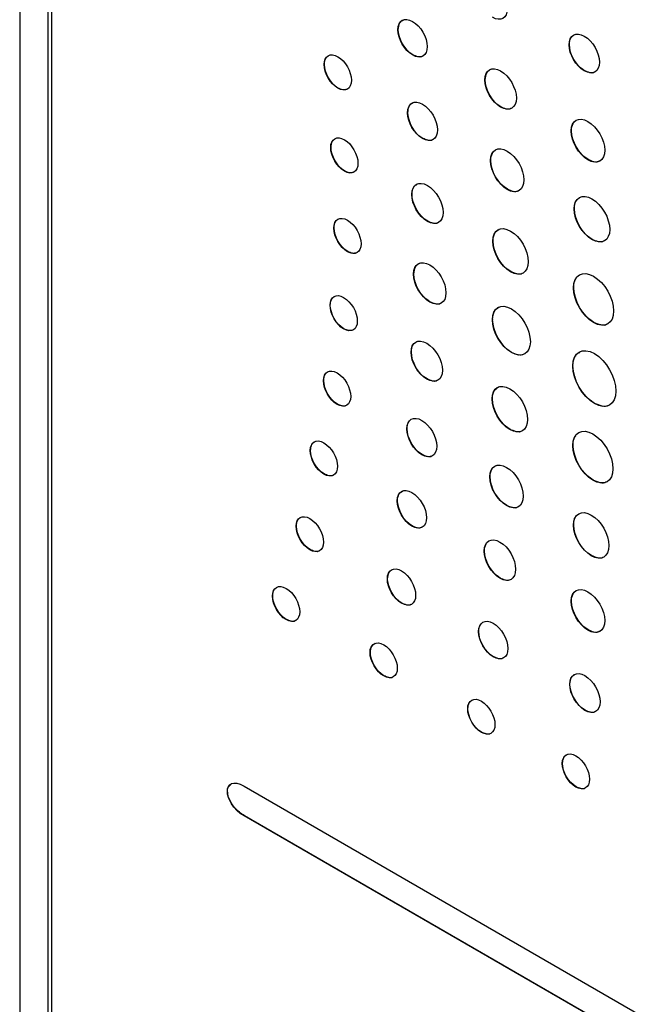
# Model space of a CAD drawing. Header units: inches. Extents: x 5.8 to 27.8, y 4.6 to 17.8.
# Tile 14 of 19: x 24.4 to 25.3, y 10.7 to 12.1. Entities that reach past the tile are written whole.
import ezdxf

# ---------------------------------------------------------------- set-up
doc = ezdxf.new("R2010")
doc.units = ezdxf.units.IN
doc.header["$LTSCALE"] = 2
doc.header["$MEASUREMENT"] = 0

msp = doc.modelspace()

# ---------------------------------------------------------------- linework, layer by layer
at = {"color": 7, "linetype": 'Continuous', "lineweight": 25}
for p, q in [((24.4042, 13.3727), (24.4042, 10.3744)), ((24.4431, 13.3527), (24.4431, 10.5675)), ((24.4479, 13.3452), (24.4479, 10.5706)), ((24.9248, 12.0846), (24.9245, 12.0844)), ((25.1603, 12.0639), (25.1599, 12.0637)), ((24.8233, 12.0367), (24.8229, 12.0365)), ((24.945, 12.0498), (24.9446, 12.0496)), ((25.1811, 12.028), (25.1808, 12.0277)), ((25.0445, 12.0155), (25.0441, 12.0153)), ((24.842, 12.0042), (24.8417, 12.004)), ((24.9381, 11.9704), (24.9377, 11.9702)), ((25.0661, 11.9781), (25.0657, 11.9779)), ((25.1632, 11.9453), (25.1628, 11.9451)), ((24.9586, 11.9349), (24.9582, 11.9347)), ((24.8324, 11.9225), (24.832, 11.9223)), ((25.0521, 11.9045), (25.0518, 11.9043)), ((25.1862, 11.9057), (25.1858, 11.9055)), ((24.8511, 11.8901), (24.8508, 11.8898)), ((24.9493, 11.8706), (24.9514, 11.8725)), ((25.0751, 11.8649), (25.0747, 11.8647)), ((24.9438, 11.8582), (24.9435, 11.858)), ((25.1672, 11.8381), (25.1669, 11.8379)), ((24.9654, 11.821), (24.965, 11.8208)), ((24.8366, 11.8118), (24.8363, 11.8116)), ((25.0552, 11.7938), (25.0549, 11.7936)), ((25.1916, 11.796), (25.1913, 11.7958)), ((24.8554, 11.7793), (24.855, 11.7791)), ((24.9463, 11.7485), (24.9459, 11.7483)), ((25.0796, 11.7517), (25.0793, 11.7515)), ((25.1663, 11.7297), (25.166, 11.7295)), ((24.8314, 11.7056), (24.8311, 11.7054)), ((24.9685, 11.7101), (24.9682, 11.7099)), ((25.0547, 11.6858), (25.0543, 11.6856)), ((24.8502, 11.6731), (24.8498, 11.6729)), ((25.1939, 11.6819), (25.1936, 11.6817)), ((24.9429, 11.6412), (24.9425, 11.641)), ((25.0808, 11.6407), (25.0805, 11.6405)), ((25.1733, 11.6398), (25.1754, 11.6417)), ((25.1652, 11.622), (25.1649, 11.6218)), ((24.9645, 11.6041), (24.9641, 11.6039)), ((24.8224, 11.6019), (24.822, 11.6017)), ((25.0543, 11.5769), (25.054, 11.5767)), ((24.8411, 11.5694), (24.8407, 11.5692)), ((25.1949, 11.5706), (25.1946, 11.5704)), ((24.9371, 11.5356), (24.9368, 11.5354)), ((25.0787, 11.5348), (25.0784, 11.5346)), ((25.1654, 11.5128), (25.165, 11.5126)), ((24.8042, 11.5058), (24.8039, 11.5056)), ((24.9576, 11.5001), (24.9573, 11.4999)), ((24.823, 11.4735), (24.8226, 11.4733)), ((25.0512, 11.4698), (25.0508, 11.4696)), ((25.193, 11.465), (25.1926, 11.4648)), ((24.9289, 11.4483), (24.931, 11.4502)), ((24.9239, 11.4367), (24.9235, 11.4365)), ((25.0742, 11.4301), (25.0738, 11.4299)), ((24.7849, 11.4017), (24.7845, 11.4015)), ((24.944, 11.402), (24.9437, 11.4018)), ((25.1663, 11.4033), (25.166, 11.4031)), ((24.8036, 11.3694), (24.8033, 11.3692)), ((25.0435, 11.3676), (25.0432, 11.3674)), ((25.1907, 11.3612), (25.1903, 11.361)), ((24.9103, 11.3293), (24.9099, 11.3291)), ((25.0651, 11.3303), (25.0647, 11.3301)), ((24.7522, 11.3058), (24.7518, 11.3056)), ((24.9297, 11.2958), (24.9294, 11.2956)), ((25.1632, 11.2986), (25.1628, 11.2984)), ((24.7709, 11.2734), (24.7706, 11.2732)), ((25.0357, 11.2569), (25.0354, 11.2567)), ((25.1862, 11.259), (25.1858, 11.2587)), ((24.8865, 11.2282), (24.8861, 11.228)), ((25.0559, 11.2221), (25.0555, 11.2219)), ((24.9052, 11.1959), (24.9049, 11.1957)), ((25.1611, 11.1845), (25.1608, 11.1843)), ((25.0208, 11.1507), (25.0204, 11.1505)), ((25.182, 11.1485), (25.1816, 11.1483)), ((25.0395, 11.1183), (25.0392, 11.1181)), ((25.1508, 11.0756), (25.1505, 11.0754)), ((24.7131, 11.0441), (26.127, 10.2278)), ((25.1696, 11.0432), (25.1692, 11.043)), ((24.7134, 11.0034), (24.7131, 11.0032)), ((26.1269, 10.187), (24.7131, 11.0032)), ((26.1273, 10.1872), (24.7134, 11.0034))]:
    msp.add_line(p, q, dxfattribs=at)
for points in [[(25.0748, 12.1129), (25.0748, 12.1001), (25.0658, 12.0949), (25.0547, 12.1014)], [(24.9245, 12.0844), (24.9245, 12.0972), (24.9335, 12.1023), (24.9446, 12.0958)], [(24.9446, 12.0958), (24.9558, 12.0894), (24.9648, 12.0739), (24.9648, 12.0611)], [(24.9446, 12.0496), (24.9335, 12.056), (24.9245, 12.0716), (24.9245, 12.0844)], [(24.945, 12.0498), (24.9339, 12.0562), (24.9248, 12.0718), (24.9248, 12.0846)], [(25.1599, 12.0637), (25.1599, 12.0769), (25.1693, 12.0822), (25.1808, 12.0756)], [(25.1808, 12.0277), (25.1693, 12.0344), (25.1599, 12.0505), (25.1599, 12.0637)], [(25.1811, 12.028), (25.1696, 12.0346), (25.1603, 12.0507), (25.1603, 12.0639)], [(25.1808, 12.0756), (25.1923, 12.0689), (25.2016, 12.0529), (25.2016, 12.0396)], [(24.8229, 12.0365), (24.8229, 12.0484), (24.8313, 12.0533), (24.8417, 12.0473)], [(24.9648, 12.0611), (24.9648, 12.0484), (24.9558, 12.0432), (24.9446, 12.0496)], [(24.8417, 12.004), (24.8313, 12.01), (24.8229, 12.0245), (24.8229, 12.0365)], [(24.8233, 12.0367), (24.8233, 12.04), (24.824, 12.0428), (24.8251, 12.045)], [(24.842, 12.0042), (24.8317, 12.0102), (24.8233, 12.0247), (24.8233, 12.0367)], [(24.8417, 12.0473), (24.8521, 12.0413), (24.8604, 12.0268), (24.8604, 12.0148)], [(25.2016, 12.0396), (25.2016, 12.0265), (25.1923, 12.0211), (25.1808, 12.0277)], [(25.0441, 12.0153), (25.0441, 12.0291), (25.0538, 12.0346), (25.0657, 12.0277)], [(25.0657, 12.0277), (25.0776, 12.0209), (25.0873, 12.0041), (25.0873, 11.9904)], [(24.8604, 12.0148), (24.8604, 12.0029), (24.852, 11.998), (24.8417, 12.004)], [(25.0657, 11.9779), (25.0538, 11.9848), (25.0441, 12.0015), (25.0441, 12.0153)], [(25.0661, 11.9781), (25.0542, 11.985), (25.0445, 12.0017), (25.0445, 12.0155)], [(24.9377, 11.9702), (24.9377, 11.9833), (24.9469, 11.9886), (24.9582, 11.9821)], [(25.0873, 11.9904), (25.0873, 11.9766), (25.0776, 11.971), (25.0657, 11.9779)], [(24.9582, 11.9347), (24.9469, 11.9412), (24.9377, 11.9571), (24.9377, 11.9702)], [(24.9586, 11.9349), (24.9472, 11.9414), (24.9381, 11.9573), (24.9381, 11.9704)], [(24.9582, 11.9821), (24.9696, 11.9755), (24.9787, 11.9596), (24.9787, 11.9465)], [(25.1628, 11.9451), (25.1628, 11.9597), (25.1731, 11.9655), (25.1858, 11.9582)], [(25.1632, 11.9453), (25.1632, 11.9494), (25.164, 11.9528), (25.1654, 11.9554)], [(25.1858, 11.9582), (25.1985, 11.9509), (25.2088, 11.9331), (25.2088, 11.9186)], [(24.9787, 11.9465), (24.9787, 11.9334), (24.9696, 11.9282), (24.9582, 11.9347)], [(25.1858, 11.9055), (25.1731, 11.9128), (25.1628, 11.9306), (25.1628, 11.9451)], [(25.1862, 11.9057), (25.1735, 11.913), (25.1632, 11.9308), (25.1632, 11.9453)], [(24.832, 11.9223), (24.832, 11.9343), (24.8404, 11.9391), (24.8508, 11.9331)], [(24.8324, 11.9225), (24.8324, 11.9259), (24.833, 11.9286), (24.8342, 11.9308)], [(24.8508, 11.9331), (24.8611, 11.9272), (24.8695, 11.9126), (24.8695, 11.9007)], [(24.8508, 11.8898), (24.8404, 11.8958), (24.832, 11.9104), (24.832, 11.9223)], [(24.8511, 11.8901), (24.8408, 11.896), (24.8324, 11.9106), (24.8324, 11.9225)], [(25.0518, 11.9043), (25.0518, 11.9189), (25.0621, 11.9248), (25.0748, 11.9175)], [(25.0521, 11.9045), (25.0521, 11.9086), (25.0529, 11.912), (25.0544, 11.9146)], [(25.0748, 11.9175), (25.0875, 11.9101), (25.0977, 11.8924), (25.0977, 11.8778)], [(25.2088, 11.9186), (25.2088, 11.904), (25.1985, 11.8982), (25.1858, 11.9055)], [(25.0747, 11.8647), (25.0621, 11.8721), (25.0518, 11.8898), (25.0518, 11.9043)], [(25.0751, 11.8649), (25.0624, 11.8723), (25.0521, 11.89), (25.0521, 11.9045)], [(24.8695, 11.9007), (24.8695, 11.8887), (24.8611, 11.8839), (24.8508, 11.8898)], [(24.9435, 11.858), (24.9435, 11.8716), (24.9531, 11.8771), (24.965, 11.8702)], [(25.0977, 11.8778), (25.0977, 11.8633), (25.0874, 11.8574), (25.0747, 11.8647)], [(24.9438, 11.8582), (24.9438, 11.862), (24.9446, 11.8652), (24.9459, 11.8676)], [(24.965, 11.8702), (24.9769, 11.8633), (24.9866, 11.8467), (24.9866, 11.8331)], [(24.965, 11.8208), (24.9531, 11.8277), (24.9434, 11.8443), (24.9435, 11.858)], [(24.9654, 11.821), (24.9535, 11.8279), (24.9438, 11.8445), (24.9438, 11.8582)], [(25.1669, 11.8379), (25.1669, 11.8533), (25.1778, 11.8595), (25.1913, 11.8518)], [(25.1913, 11.8518), (25.2048, 11.844), (25.2157, 11.8252), (25.2157, 11.8097)], [(25.1913, 11.7958), (25.1778, 11.8036), (25.1669, 11.8224), (25.1669, 11.8379)], [(25.1916, 11.796), (25.1782, 11.8038), (25.1672, 11.8226), (25.1672, 11.8381)], [(24.8363, 11.8116), (24.8363, 11.8236), (24.8447, 11.8284), (24.855, 11.8224)], [(24.8366, 11.8118), (24.8366, 11.8151), (24.8373, 11.8179), (24.8384, 11.8201)], [(24.855, 11.8224), (24.8653, 11.8164), (24.8737, 11.8019), (24.8737, 11.7899)], [(24.9866, 11.8331), (24.9866, 11.8194), (24.9769, 11.8139), (24.965, 11.8208)], [(24.855, 11.7791), (24.8447, 11.7851), (24.8363, 11.7996), (24.8363, 11.8116)], [(24.8554, 11.7793), (24.845, 11.7853), (24.8366, 11.7999), (24.8366, 11.8118)], [(25.0549, 11.7936), (25.0549, 11.8091), (25.0658, 11.8153), (25.0793, 11.8075)], [(25.0793, 11.8075), (25.0928, 11.7998), (25.1037, 11.7809), (25.1037, 11.7654)], [(25.2157, 11.8097), (25.2157, 11.7943), (25.2048, 11.788), (25.1913, 11.7958)], [(25.0793, 11.7515), (25.0658, 11.7593), (25.0549, 11.7781), (25.0549, 11.7936)], [(25.0796, 11.7517), (25.0662, 11.7595), (25.0552, 11.7783), (25.0552, 11.7938)], [(24.8737, 11.7899), (24.8737, 11.778), (24.8653, 11.7732), (24.855, 11.7791)], [(24.9459, 11.7483), (24.9459, 11.7624), (24.9559, 11.768), (24.9682, 11.7609)], [(24.9682, 11.7609), (24.9805, 11.7538), (24.9905, 11.7367), (24.9905, 11.7225)], [(25.1037, 11.7654), (25.1037, 11.7499), (25.0928, 11.7437), (25.0793, 11.7515)], [(25.166, 11.7295), (25.166, 11.7471), (25.1783, 11.7542), (25.1936, 11.7454)], [(24.9682, 11.7099), (24.9559, 11.717), (24.9459, 11.7342), (24.9459, 11.7483)], [(24.9685, 11.7101), (24.9562, 11.7172), (24.9463, 11.7344), (24.9463, 11.7485)], [(25.1936, 11.7454), (25.2088, 11.7366), (25.2211, 11.7152), (25.2211, 11.6976)], [(25.1936, 11.6817), (25.1783, 11.6905), (25.166, 11.7119), (25.166, 11.7295)], [(25.1939, 11.6819), (25.1787, 11.6907), (25.1663, 11.7121), (25.1663, 11.7297)], [(24.8311, 11.7054), (24.8311, 11.7173), (24.8395, 11.7222), (24.8498, 11.7162)], [(24.8314, 11.7056), (24.8314, 11.7089), (24.8321, 11.7117), (24.8333, 11.7138)], [(24.8498, 11.7162), (24.8602, 11.7102), (24.8686, 11.6957), (24.8686, 11.6837)], [(24.9905, 11.7225), (24.9905, 11.7084), (24.9805, 11.7028), (24.9682, 11.7099)], [(24.8498, 11.6729), (24.8395, 11.6789), (24.8311, 11.6934), (24.8311, 11.7054)], [(24.8502, 11.6731), (24.8398, 11.6791), (24.8314, 11.6936), (24.8314, 11.7056)], [(25.0543, 11.6856), (25.0543, 11.7022), (25.066, 11.7089), (25.0805, 11.7005)], [(25.0805, 11.7005), (25.0949, 11.6922), (25.1066, 11.672), (25.1066, 11.6554)], [(25.0805, 11.6405), (25.066, 11.6489), (25.0543, 11.6691), (25.0543, 11.6856)], [(25.0808, 11.6407), (25.0664, 11.6491), (25.0547, 11.6693), (25.0547, 11.6858)], [(25.2211, 11.6976), (25.2211, 11.68), (25.2088, 11.6729), (25.1936, 11.6817)], [(24.8686, 11.6837), (24.8686, 11.6718), (24.8602, 11.6669), (24.8498, 11.6729)], [(24.9425, 11.641), (24.9425, 11.6547), (24.9522, 11.6602), (24.9641, 11.6533)], [(24.9641, 11.6533), (24.976, 11.6464), (24.9857, 11.6298), (24.9857, 11.6161)], [(25.1066, 11.6554), (25.1066, 11.6389), (25.0949, 11.6322), (25.0805, 11.6405)], [(25.1649, 11.6218), (25.1649, 11.6408), (25.1782, 11.6485), (25.1946, 11.639)], [(24.9641, 11.6039), (24.9522, 11.6107), (24.9425, 11.6274), (24.9425, 11.641)], [(24.9645, 11.6041), (24.9525, 11.6109), (24.9429, 11.6276), (24.9429, 11.6412)], [(25.1946, 11.639), (25.211, 11.6295), (25.2243, 11.6065), (25.2243, 11.5875)], [(24.822, 11.6017), (24.822, 11.6136), (24.8304, 11.6184), (24.8407, 11.6125)], [(25.1946, 11.5704), (25.1782, 11.5799), (25.1649, 11.6029), (25.1649, 11.6218)], [(25.1949, 11.5706), (25.1785, 11.5801), (25.1652, 11.6031), (25.1652, 11.622)], [(24.8224, 11.6019), (24.8224, 11.6052), (24.823, 11.608), (24.8242, 11.6102)], [(24.8407, 11.6125), (24.8511, 11.6065), (24.8595, 11.592), (24.8595, 11.58)], [(24.9857, 11.6161), (24.9857, 11.6025), (24.976, 11.597), (24.9641, 11.6039)], [(24.8407, 11.5692), (24.8304, 11.5752), (24.822, 11.5897), (24.822, 11.6017)], [(24.8411, 11.5694), (24.8307, 11.5754), (24.8224, 11.5899), (24.8224, 11.6019)], [(25.054, 11.5767), (25.054, 11.5922), (25.0649, 11.5984), (25.0784, 11.5906)], [(25.0784, 11.5906), (25.0918, 11.5829), (25.1028, 11.564), (25.1028, 11.5485)], [(24.8595, 11.58), (24.8595, 11.5681), (24.8511, 11.5632), (24.8407, 11.5692)], [(25.0784, 11.5346), (25.0649, 11.5424), (25.054, 11.5612), (25.054, 11.5767)], [(25.0787, 11.5348), (25.0652, 11.5426), (25.0543, 11.5614), (25.0543, 11.5769)], [(25.2243, 11.5875), (25.2243, 11.5686), (25.211, 11.5609), (25.1946, 11.5704)], [(24.9368, 11.5354), (24.9368, 11.5485), (24.946, 11.5538), (24.9573, 11.5472)], [(24.9371, 11.5356), (24.9371, 11.5393), (24.9378, 11.5423), (24.9391, 11.5447)], [(24.9576, 11.5001), (24.9463, 11.5066), (24.9371, 11.5225), (24.9371, 11.5356)], [(24.9573, 11.5472), (24.9686, 11.5407), (24.9778, 11.5248), (24.9778, 11.5117)], [(25.1028, 11.5485), (25.1028, 11.533), (25.0918, 11.5268), (25.0784, 11.5346)], [(25.165, 11.5126), (25.165, 11.5302), (25.1774, 11.5373), (25.1926, 11.5285)], [(24.8039, 11.5056), (24.8039, 11.5175), (24.8123, 11.5223), (24.8226, 11.5163)], [(24.9573, 11.4999), (24.946, 11.5064), (24.9368, 11.5223), (24.9368, 11.5354)], [(25.1926, 11.5285), (25.2078, 11.5197), (25.2202, 11.4983), (25.2202, 11.4807)], [(24.8226, 11.5163), (24.8329, 11.5103), (24.8413, 11.4958), (24.8413, 11.484)], [(24.9778, 11.5117), (24.9778, 11.4986), (24.9686, 11.4933), (24.9573, 11.4999)], [(25.1926, 11.4648), (25.1774, 11.4736), (25.165, 11.495), (25.165, 11.5126)], [(25.193, 11.465), (25.1777, 11.4738), (25.1654, 11.4952), (25.1654, 11.5128)], [(24.8226, 11.4733), (24.8123, 11.4793), (24.8039, 11.4937), (24.8039, 11.5056)], [(24.823, 11.4735), (24.8126, 11.4795), (24.8042, 11.4939), (24.8042, 11.5058)], [(24.8413, 11.484), (24.8413, 11.4721), (24.8329, 11.4673), (24.8226, 11.4733)], [(25.0508, 11.4696), (25.0508, 11.4841), (25.0611, 11.49), (25.0738, 11.4826)], [(25.0738, 11.4826), (25.0865, 11.4753), (25.0968, 11.4576), (25.0968, 11.443)], [(25.0738, 11.4299), (25.0611, 11.4372), (25.0508, 11.455), (25.0508, 11.4696)], [(25.0742, 11.4301), (25.0615, 11.4374), (25.0512, 11.4552), (25.0512, 11.4698)], [(25.2202, 11.4807), (25.2202, 11.4631), (25.2078, 11.456), (25.1926, 11.4648)], [(24.9235, 11.4365), (24.9235, 11.4493), (24.9326, 11.4544), (24.9437, 11.448)], [(24.9239, 11.4367), (24.9239, 11.4403), (24.9246, 11.4433), (24.9258, 11.4456)], [(24.9437, 11.448), (24.9548, 11.4416), (24.9638, 11.426), (24.9638, 11.4133)], [(25.0968, 11.443), (25.0968, 11.4284), (25.0865, 11.4226), (25.0738, 11.4299)], [(24.9437, 11.4018), (24.9326, 11.4082), (24.9235, 11.4238), (24.9235, 11.4365)], [(24.944, 11.402), (24.9329, 11.4084), (24.9239, 11.424), (24.9239, 11.4367)], [(24.7845, 11.4015), (24.7845, 11.4134), (24.7929, 11.4182), (24.8033, 11.4122)], [(25.166, 11.4031), (25.166, 11.4185), (25.1769, 11.4248), (25.1903, 11.417)], [(25.1903, 11.417), (25.2038, 11.4092), (25.2147, 11.3904), (25.2147, 11.3749)], [(24.8033, 11.3692), (24.7929, 11.3752), (24.7845, 11.3897), (24.7845, 11.4015)], [(24.7849, 11.4017), (24.7849, 11.4051), (24.7855, 11.4078), (24.7867, 11.4099)], [(24.8036, 11.3694), (24.7933, 11.3754), (24.7849, 11.3899), (24.7849, 11.4017)], [(24.8033, 11.4122), (24.8136, 11.4062), (24.822, 11.3917), (24.822, 11.3799)], [(24.9638, 11.4133), (24.9638, 11.4005), (24.9548, 11.3954), (24.9437, 11.4018)], [(25.1903, 11.361), (25.1769, 11.3688), (25.166, 11.3876), (25.166, 11.4031)], [(25.1907, 11.3612), (25.1772, 11.369), (25.1663, 11.3878), (25.1663, 11.4033)], [(25.0432, 11.3674), (25.0432, 11.3812), (25.0529, 11.3868), (25.0647, 11.3799)], [(24.822, 11.3799), (24.822, 11.368), (24.8136, 11.3632), (24.8033, 11.3692)], [(25.0435, 11.3676), (25.0435, 11.3715), (25.0443, 11.3747), (25.0456, 11.3772)], [(25.0647, 11.3799), (25.0767, 11.373), (25.0863, 11.3563), (25.0863, 11.3425)], [(25.2147, 11.3749), (25.2147, 11.3595), (25.2038, 11.3532), (25.1903, 11.361)], [(25.0647, 11.3301), (25.0529, 11.337), (25.0432, 11.3537), (25.0432, 11.3674)], [(25.0651, 11.3303), (25.0532, 11.3372), (25.0435, 11.3539), (25.0435, 11.3676)], [(24.9099, 11.3291), (24.9099, 11.3414), (24.9186, 11.3464), (24.9294, 11.3402)], [(24.9103, 11.3293), (24.9103, 11.3328), (24.911, 11.3356), (24.9122, 11.3378)], [(24.9294, 11.3402), (24.9401, 11.334), (24.9488, 11.3189), (24.9488, 11.3066)], [(25.0863, 11.3425), (25.0863, 11.3288), (25.0767, 11.3232), (25.0647, 11.3301)], [(24.7518, 11.3056), (24.7518, 11.3174), (24.7602, 11.3222), (24.7706, 11.3162)], [(24.9294, 11.2956), (24.9186, 11.3018), (24.9099, 11.3168), (24.9099, 11.3291)], [(24.9297, 11.2958), (24.919, 11.302), (24.9103, 11.317), (24.9103, 11.3293)], [(24.7706, 11.2732), (24.7602, 11.2792), (24.7518, 11.2937), (24.7518, 11.3056)], [(24.7522, 11.3058), (24.7522, 11.3091), (24.7529, 11.3118), (24.754, 11.314)], [(24.7709, 11.2734), (24.7606, 11.2794), (24.7522, 11.2939), (24.7522, 11.3058)], [(24.7706, 11.3162), (24.7809, 11.3103), (24.7893, 11.2958), (24.7893, 11.2839)], [(24.9488, 11.3066), (24.9488, 11.2943), (24.9401, 11.2894), (24.9294, 11.2956)], [(25.1628, 11.2984), (25.1628, 11.3129), (25.1731, 11.3188), (25.1858, 11.3114)], [(25.1632, 11.2986), (25.1632, 11.3027), (25.164, 11.306), (25.1654, 11.3087)], [(25.1858, 11.3114), (25.1985, 11.3041), (25.2088, 11.2864), (25.2088, 11.2718)], [(25.1858, 11.2587), (25.1731, 11.2661), (25.1628, 11.2838), (25.1628, 11.2984)], [(25.1862, 11.259), (25.1735, 11.2663), (25.1632, 11.284), (25.1632, 11.2986)], [(24.7893, 11.2839), (24.7893, 11.272), (24.7809, 11.2673), (24.7706, 11.2732)], [(25.0354, 11.2567), (25.0354, 11.2694), (25.0444, 11.2746), (25.0555, 11.2682)], [(25.0357, 11.2569), (25.0357, 11.2605), (25.0364, 11.2634), (25.0377, 11.2657)], [(25.0555, 11.2682), (25.0666, 11.2617), (25.0757, 11.2462), (25.0757, 11.2334)], [(25.2088, 11.2718), (25.2088, 11.2573), (25.1985, 11.2514), (25.1858, 11.2587)], [(25.0555, 11.2219), (25.0444, 11.2284), (25.0353, 11.2439), (25.0354, 11.2567)], [(25.0559, 11.2221), (25.0447, 11.2286), (25.0357, 11.2441), (25.0357, 11.2569)], [(24.8861, 11.228), (24.8861, 11.2399), (24.8945, 11.2446), (24.9049, 11.2387)], [(24.9049, 11.2387), (24.9152, 11.2327), (24.9236, 11.2182), (24.9236, 11.2064)], [(24.9049, 11.1957), (24.8945, 11.2017), (24.8861, 11.2161), (24.8861, 11.228)], [(24.9052, 11.1959), (24.8949, 11.2019), (24.8865, 11.2163), (24.8865, 11.2282)], [(25.0757, 11.2334), (25.0757, 11.2207), (25.0666, 11.2155), (25.0555, 11.2219)], [(24.9236, 11.2064), (24.9236, 11.1945), (24.9152, 11.1897), (24.9049, 11.1957)], [(25.1608, 11.1843), (25.1608, 11.1975), (25.1701, 11.2028), (25.1816, 11.1962)], [(25.1816, 11.1483), (25.1701, 11.155), (25.1608, 11.1711), (25.1608, 11.1843)], [(25.182, 11.1485), (25.1705, 11.1552), (25.1611, 11.1713), (25.1611, 11.1845)], [(25.1816, 11.1962), (25.1931, 11.1895), (25.2025, 11.1734), (25.2025, 11.1602)], [(25.0204, 11.1505), (25.0204, 11.1623), (25.0288, 11.1671), (25.0392, 11.1611)], [(25.0208, 11.1507), (25.0208, 11.154), (25.0214, 11.1567), (25.0226, 11.1589)], [(25.0392, 11.1611), (25.0495, 11.1552), (25.0579, 11.1407), (25.0579, 11.1288)], [(25.2025, 11.1602), (25.2025, 11.147), (25.1931, 11.1417), (25.1816, 11.1483)], [(25.0392, 11.1181), (25.0288, 11.1241), (25.0204, 11.1386), (25.0204, 11.1505)], [(25.0395, 11.1183), (25.0292, 11.1243), (25.0208, 11.1388), (25.0208, 11.1507)], [(25.0579, 11.1288), (25.0579, 11.117), (25.0495, 11.1122), (25.0392, 11.1181)], [(25.1505, 11.0754), (25.1505, 11.0872), (25.1589, 11.092), (25.1692, 11.086)], [(25.1692, 11.043), (25.1589, 11.049), (25.1505, 11.0635), (25.1505, 11.0754)], [(25.1696, 11.0432), (25.1592, 11.0492), (25.1508, 11.0637), (25.1508, 11.0756)], [(25.1692, 11.086), (25.1796, 11.0801), (25.188, 11.0656), (25.188, 11.0537)], [(24.7131, 11.0032), (24.6821, 11.0212), (24.6821, 11.062), (24.7131, 11.0441)], [(25.188, 11.0537), (25.188, 11.0419), (25.1796, 11.0371), (25.1692, 11.043)]]:
    msp.add_open_spline(points, degree=3, dxfattribs=at)
for points, knots in [([(24.9248, 12.0846), (24.9252, 12.0879), (24.9259, 12.0943), (24.93, 12.0968), (24.932, 12.098)], [0, 0, 0, 0, 0.514037, 1, 1, 1, 1]), ([(25.1603, 12.0639), (25.1606, 12.0673), (25.1613, 12.0739), (25.1656, 12.0766), (25.1676, 12.0778)], [0, 0, 0, 0, 0.515311, 1, 1, 1, 1]), ([(24.958, 12.0478), (24.9579, 12.0478), (24.9565, 12.0465), (24.9519, 12.0468), (24.9473, 12.0488), (24.945, 12.0498)], [0, 0, 0, 0, 0.011433, 0.496812, 1, 1, 1, 1]), ([(25.0445, 12.0155), (25.0449, 12.019), (25.0456, 12.0259), (25.05, 12.0287), (25.0521, 12.03)], [0, 0, 0, 0, 0.515759, 1, 1, 1, 1]), ([(25.1946, 12.0259), (25.1945, 12.0259), (25.1931, 12.0245), (25.1882, 12.0249), (25.1835, 12.0269), (25.1811, 12.028)], [0, 0, 0, 0, 0.015145, 0.49843, 1, 1, 1, 1]), ([(24.854, 12.0023), (24.8522, 12.0019), (24.8486, 12.0011), (24.8443, 12.0032), (24.842, 12.0042)], [0, 0, 0, 0, 0.489566, 1, 1, 1, 1]), ([(24.9381, 11.9704), (24.9384, 11.9738), (24.9391, 11.9804), (24.9433, 11.983), (24.9454, 11.9843)], [0, 0, 0, 0, 0.512786, 1, 1, 1, 1]), ([(25.08, 11.9761), (25.0799, 11.976), (25.0784, 11.9746), (25.0734, 11.9749), (25.0685, 11.977), (25.0661, 11.9781)], [0, 0, 0, 0, 0.015876, 0.499246, 1, 1, 1, 1]), ([(24.9718, 11.9329), (24.9717, 11.9329), (24.9703, 11.9315), (24.9656, 11.9319), (24.9609, 11.9339), (24.9586, 11.9349)], [0, 0, 0, 0, 0.010392, 0.496133, 1, 1, 1, 1]), ([(25.2011, 11.9035), (25.201, 11.9035), (25.1994, 11.9019), (25.194, 11.9023), (25.1888, 11.9045), (25.1862, 11.9057)], [0, 0, 0, 0, 0.02684, 0.504506, 1, 1, 1, 1]), ([(24.8631, 11.8881), (24.8613, 11.8877), (24.8577, 11.8869), (24.8533, 11.889), (24.8511, 11.8901)], [0, 0, 0, 0, 0.490528, 1, 1, 1, 1]), ([(25.0901, 11.8628), (25.09, 11.8627), (25.0883, 11.8612), (25.083, 11.8615), (25.0778, 11.8638), (25.0751, 11.8649)], [0, 0, 0, 0, 0.027804, 0.504872, 1, 1, 1, 1]), ([(25.1672, 11.8381), (25.1673, 11.8424), (25.1674, 11.8468), (25.1697, 11.8488), (25.1697, 11.8488)], [0, 0, 0, 0, 0.995075, 1, 1, 1, 1]), ([(24.9793, 11.8189), (24.9793, 11.8189), (24.9777, 11.8174), (24.9727, 11.8178), (24.9679, 11.8199), (24.9654, 11.821)], [0, 0, 0, 0, 0.02112, 0.501567, 1, 1, 1, 1]), ([(25.0552, 11.7938), (25.0557, 11.7978), (25.0565, 11.8054), (25.0614, 11.8085), (25.0637, 11.81)], [0, 0, 0, 0, 0.521715, 1, 1, 1, 1]), ([(25.2076, 11.7938), (25.2075, 11.7937), (25.2057, 11.792), (25.2, 11.7924), (25.1944, 11.7948), (25.1916, 11.796)], [0, 0, 0, 0, 0.03282, 0.507312, 1, 1, 1, 1]), ([(24.8673, 11.7774), (24.8655, 11.777), (24.8619, 11.7762), (24.8576, 11.7783), (24.8554, 11.7793)], [0, 0, 0, 0, 0.490292, 1, 1, 1, 1]), ([(24.9463, 11.7485), (24.9467, 11.7521), (24.9474, 11.7591), (24.9519, 11.7619), (24.9541, 11.7633)], [0, 0, 0, 0, 0.5183533, 1, 1, 1, 1]), ([(25.0956, 11.7495), (25.0955, 11.7494), (25.0937, 11.7477), (25.088, 11.7481), (25.0824, 11.7505), (25.0796, 11.7517)], [0, 0, 0, 0, 0.032562, 0.507325, 1, 1, 1, 1]), ([(25.1663, 11.7297), (25.1665, 11.7346), (25.1667, 11.7399), (25.1695, 11.7423), (25.1698, 11.7426)], [0, 0, 0, 0, 0.907863, 1, 1, 1, 1]), ([(24.983, 11.708), (24.9829, 11.7079), (24.9813, 11.7064), (24.9762, 11.7068), (24.9711, 11.709), (24.9685, 11.7101)], [0, 0, 0, 0, 0.024697, 0.503091, 1, 1, 1, 1]), ([(25.0547, 11.6858), (25.0551, 11.6901), (25.056, 11.6983), (25.0612, 11.7015), (25.0637, 11.7031)], [0, 0, 0, 0, 0.5251598, 1, 1, 1, 1]), ([(24.8621, 11.6712), (24.8604, 11.6708), (24.8568, 11.67), (24.8524, 11.6721), (24.8502, 11.6731)], [0, 0, 0, 0, 0.490352, 1, 1, 1, 1]), ([(25.212, 11.6795), (25.2118, 11.6794), (25.2098, 11.6774), (25.2033, 11.6778), (25.1971, 11.6805), (25.1939, 11.6819)], [0, 0, 0, 0, 0.039696, 0.511382, 1, 1, 1, 1]), ([(24.9429, 11.6412), (24.9433, 11.6447), (24.944, 11.6515), (24.9484, 11.6543), (24.9505, 11.6556)], [0, 0, 0, 0, 0.516902, 1, 1, 1, 1]), ([(25.098, 11.6384), (25.0979, 11.6383), (25.0959, 11.6364), (25.0898, 11.6368), (25.0839, 11.6394), (25.0808, 11.6407)], [0, 0, 0, 0, 0.039414, 0.510869, 1, 1, 1, 1]), ([(25.1652, 11.622), (25.1655, 11.6273), (25.1657, 11.6333), (25.1689, 11.6359), (25.1694, 11.6363)], [0, 0, 0, 0, 0.869427, 1, 1, 1, 1]), ([(24.9784, 11.602), (24.9784, 11.6019), (24.9768, 11.6005), (24.9718, 11.6009), (24.9669, 11.603), (24.9645, 11.6041)], [0, 0, 0, 0, 0.021081, 0.501545, 1, 1, 1, 1]), ([(25.0543, 11.5769), (25.0547, 11.5809), (25.0556, 11.5885), (25.0604, 11.5916), (25.0628, 11.5931)], [0, 0, 0, 0, 0.521813, 1, 1, 1, 1]), ([(24.8552, 11.5694), (24.8545, 11.5687), (24.8527, 11.5666), (24.8476, 11.5665), (24.8433, 11.5684), (24.8411, 11.5694)], [0, 0, 0, 0, 0.208275, 0.596887, 1, 1, 1, 1]), ([(25.2145, 11.5681), (25.2143, 11.5679), (25.2121, 11.5658), (25.2051, 11.5661), (25.1984, 11.5691), (25.1949, 11.5706)], [0, 0, 0, 0, 0.045904, 0.514296, 1, 1, 1, 1]), ([(25.0947, 11.5326), (25.0945, 11.5325), (25.0927, 11.5308), (25.087, 11.5311), (25.0815, 11.5336), (25.0787, 11.5348)], [0, 0, 0, 0, 0.032465, 0.507285, 1, 1, 1, 1]), ([(25.1654, 11.5128), (25.1656, 11.5176), (25.1658, 11.523), (25.1686, 11.5254), (25.1689, 11.5257)], [0, 0, 0, 0, 0.907256, 1, 1, 1, 1]), ([(24.8042, 11.5058), (24.8046, 11.5089), (24.8052, 11.5149), (24.8091, 11.5172), (24.811, 11.5184)], [0, 0, 0, 0, 0.509305, 1, 1, 1, 1]), ([(24.9708, 11.4981), (24.9708, 11.498), (24.9694, 11.4967), (24.9646, 11.497), (24.96, 11.4991), (24.9576, 11.5001)], [0, 0, 0, 0, 0.009561, 0.495769, 1, 1, 1, 1]), ([(25.0512, 11.4698), (25.0516, 11.4735), (25.0524, 11.4807), (25.057, 11.4836), (25.0592, 11.485)], [0, 0, 0, 0, 0.519418, 1, 1, 1, 1]), ([(24.835, 11.4716), (24.835, 11.4716), (24.8336, 11.4704), (24.8293, 11.4707), (24.8251, 11.4726), (24.823, 11.4735)], [0, 0, 0, 0, 0.0041642, 0.4931068, 1, 1, 1, 1]), ([(25.2111, 11.4626), (25.2109, 11.4625), (25.2089, 11.4605), (25.2024, 11.4609), (25.1962, 11.4636), (25.193, 11.465)], [0, 0, 0, 0, 0.039717, 0.511382, 1, 1, 1, 1]), ([(25.0891, 11.428), (25.089, 11.4279), (25.0874, 11.4263), (25.082, 11.4267), (25.0768, 11.429), (25.0742, 11.4301)], [0, 0, 0, 0, 0.027272, 0.504623, 1, 1, 1, 1]), ([(25.1663, 11.4033), (25.1664, 11.4077), (25.1665, 11.412), (25.1687, 11.414), (25.1687, 11.414)], [0, 0, 0, 0, 0.9951403, 1, 1, 1, 1]), ([(24.957, 11.4), (24.957, 11.3999), (24.9555, 11.3987), (24.9509, 11.399), (24.9464, 11.401), (24.944, 11.402)], [0, 0, 0, 0, 0.012677, 0.497285, 1, 1, 1, 1]), ([(24.8156, 11.3675), (24.8156, 11.3675), (24.8143, 11.3663), (24.81, 11.3666), (24.8058, 11.3685), (24.8036, 11.3694)], [0, 0, 0, 0, 0.003458, 0.492514, 1, 1, 1, 1]), ([(25.2066, 11.359), (25.2065, 11.3589), (25.2047, 11.3572), (25.199, 11.3576), (25.1935, 11.36), (25.1907, 11.3612)], [0, 0, 0, 0, 0.032563, 0.507183, 1, 1, 1, 1]), ([(25.079, 11.3282), (25.079, 11.3282), (25.0774, 11.3268), (25.0725, 11.3271), (25.0676, 11.3292), (25.0651, 11.3303)], [0, 0, 0, 0, 0.016566, 0.499494, 1, 1, 1, 1]), ([(24.9422, 11.2938), (24.9422, 11.2938), (24.9408, 11.2926), (24.9364, 11.2929), (24.932, 11.2948), (24.9297, 11.2958)], [0, 0, 0, 0, 0.0082043, 0.4949446, 1, 1, 1, 1]), ([(24.7829, 11.2715), (24.7829, 11.2715), (24.7816, 11.2703), (24.7773, 11.2707), (24.7731, 11.2725), (24.7709, 11.2734)], [0, 0, 0, 0, 0.004016, 0.493099, 1, 1, 1, 1]), ([(25.2011, 11.2568), (25.201, 11.2567), (25.1994, 11.2552), (25.194, 11.2555), (25.1888, 11.2578), (25.1862, 11.259)], [0, 0, 0, 0, 0.026953, 0.504549, 1, 1, 1, 1]), ([(24.8865, 11.2282), (24.8868, 11.2313), (24.8875, 11.2373), (24.8913, 11.2396), (24.8932, 11.2408)], [0, 0, 0, 0, 0.5091182, 1, 1, 1, 1]), ([(25.0688, 11.2201), (25.0688, 11.2201), (25.0674, 11.2188), (25.0627, 11.2191), (25.0582, 11.2211), (25.0559, 11.2221)], [0, 0, 0, 0, 0.012726, 0.497233, 1, 1, 1, 1]), ([(25.1611, 11.1845), (25.1615, 11.1879), (25.1622, 11.1945), (25.1664, 11.1971), (25.1685, 11.1984)], [0, 0, 0, 0, 0.5145655, 1, 1, 1, 1]), ([(24.9172, 11.194), (24.9172, 11.194), (24.9159, 11.1928), (24.9116, 11.1931), (24.9074, 11.195), (24.9052, 11.1959)], [0, 0, 0, 0, 0.003443, 0.492523, 1, 1, 1, 1]), ([(25.1954, 11.1465), (25.1954, 11.1464), (25.1939, 11.1451), (25.1891, 11.1454), (25.1844, 11.1475), (25.182, 11.1485)], [0, 0, 0, 0, 0.016415, 0.498947, 1, 1, 1, 1]), ([(25.0515, 11.1164), (25.0515, 11.1164), (25.0502, 11.1152), (25.0459, 11.1156), (25.0417, 11.1174), (25.0395, 11.1183)], [0, 0, 0, 0, 0.003751, 0.492996, 1, 1, 1, 1]), ([(25.1508, 11.0756), (25.1512, 11.0786), (25.1518, 11.0846), (25.1557, 11.087), (25.1576, 11.0882)], [0, 0, 0, 0, 0.509473, 1, 1, 1, 1]), ([(24.7134, 11.0034), (24.7111, 11.005), (24.7066, 11.0078), (24.7006, 11.0135), (24.6953, 11.0204), (24.6912, 11.0288), (24.6897, 11.0375), (24.6908, 11.0438), (24.6932, 11.0456), (24.6941, 11.0462)], [0, 0, 0, 0, 0.165612, 0.307651, 0.43231, 0.598042, 0.752272, 0.906493, 1, 1, 1, 1]), ([(25.1816, 11.0413), (25.1816, 11.0413), (25.1802, 11.0401), (25.176, 11.0405), (25.1717, 11.0423), (25.1696, 11.0432)], [0, 0, 0, 0, 0.003524, 0.492538, 1, 1, 1, 1])]:
    msp.add_open_spline(points, degree=3, knots=knots, dxfattribs=at)

doc.saveas('drawing.dxf')
